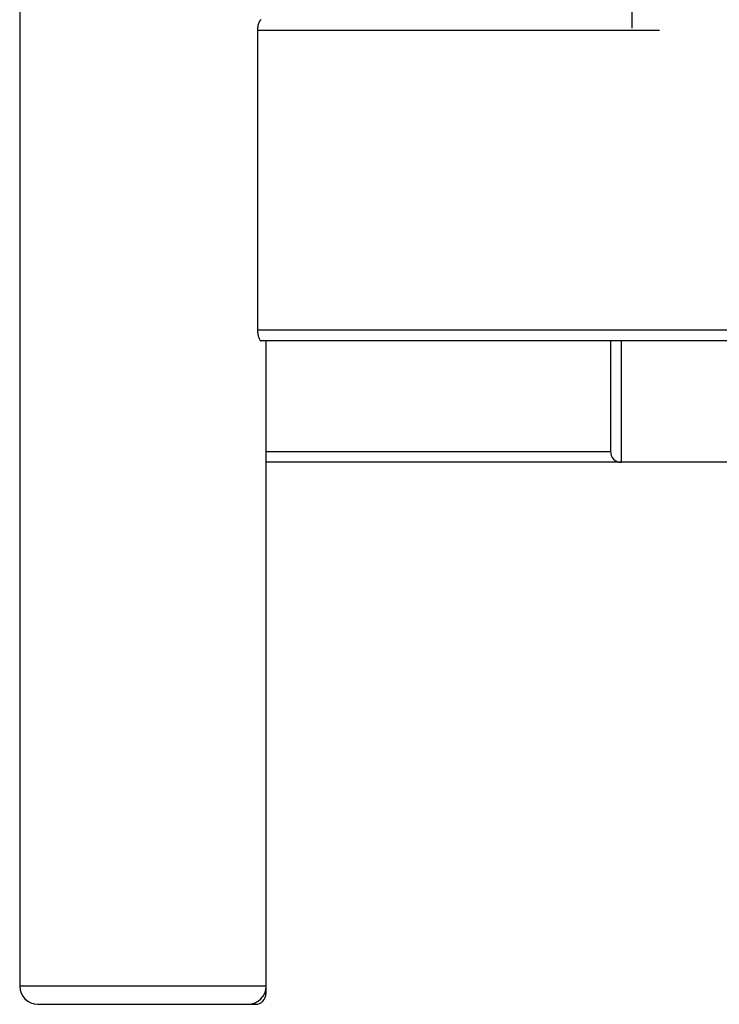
# Paper-space layout '_Front' of a CAD drawing. Header units: millimetres. Extents: x -905 to 905, y 0 to 682.
# Tile 1 of 18: x -808 to -615, y 0 to 272. Entities that reach past the tile are written whole.
import ezdxf

# ---------------------------------------------------------------- set-up
doc = ezdxf.new("R2010")
doc.units = ezdxf.units.MM

psp = doc.layouts.new('_Front')

# ---------------------------------------------------------------- linework, layer by layer
at = {"color": 7, "linetype": 'Continuous', "lineweight": 25}
for p, q in [((-808, 420.35), (-808, 5)), ((-742.38, 268.58), (-742.38, 186)), ((-631.43, 268.58), (-742.38, 268.58)), ((-742.38, 186), (742.38, 186)), ((741.35, 183), (-741.35, 183)), ((-740, 3), (-740, 183)), ((-645, 183), (-645, 152.51)), ((-642, 149.5), (-642, 183)), ((-740, 152.5), (-645, 152.5)), ((740, 149.5), (-740, 149.5)), ((-740, 5), (-808, 5)), ((-740.42, 3), (-740, 3)), ((-803, 0), (-743, 0)), ((-743, 0), (-743, 0.42))]:
    psp.add_line(p, q, dxfattribs=at)
for centre, radius, start, end in [((-641.99, 152.51), 3.01, 179.8726, 269.872), ((-803, 5), 5, 180, 270), ((-745, 5), 5, 270, 0), ((-743, 3), 3, 270, 0)]:
    psp.add_arc(centre, radius, start, end, dxfattribs=at)
for points, knots in [([(-639.11, 286.73), (-639.11, 285.78), (-639.11, 283.8), (-639.12, 281.06), (-639.12, 278.3), (-639.12, 276.34), (-639.12, 274.98), (-639.12, 274.23), (-639.12, 273.32), (-639.12, 272.43), (-639.12, 271.54), (-639.12, 270.48), (-639.12, 269.73), (-639.12, 269.27)], [0, 0, 0, 0, 0.137662, 0.285885, 0.442799, 0.60651, 0.633921, 0.689041, 0.744492, 0.800035, 0.855469, 0.910595, 1, 1, 1, 1]), ([(-741.36, 271.55), (-741.44, 271.54), (-741.63, 271.5), (-741.94, 271.02), (-742.21, 270.25), (-742.36, 269.38), (-742.38, 268.8), (-742.38, 268.58)], [0, 0, 0, 0, 0.188201, 0.415632, 0.642824, 0.860221, 1, 1, 1, 1]), ([(-742.38, 186), (-742.38, 185.8), (-742.37, 185.6), (-742.34, 185.2), (-742.32, 185.01), (-742.26, 184.64), (-742.22, 184.47), (-742.14, 184.14), (-742.09, 183.99), (-741.99, 183.72), (-741.93, 183.6), (-741.82, 183.38), (-741.76, 183.29), (-741.65, 183.15), (-741.59, 183.09), (-741.47, 183.02), (-741.41, 183), (-741.35, 183)], [0, 0, 0, 0, 0.125, 0.125, 0.25, 0.25, 0.375, 0.375, 0.5, 0.5, 0.625, 0.625, 0.75, 0.75, 0.875, 0.875, 1, 1, 1, 1])]:
    psp.add_open_spline(points, degree=3, knots=knots, dxfattribs=at)

doc.saveas('drawing.dxf')
